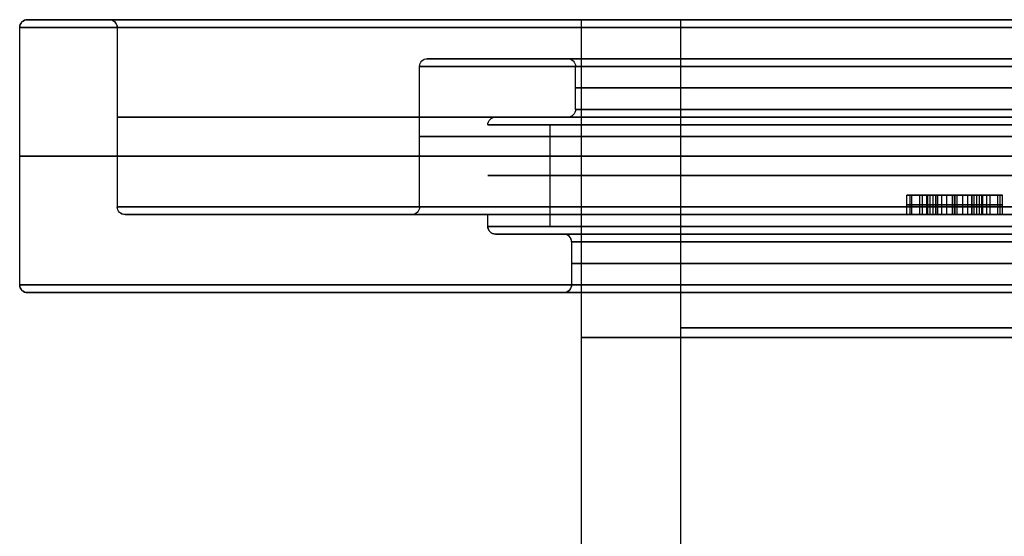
# Model space of a CAD drawing. Header units: centimetres. Extents: x -10 to 8.9, y -34.1 to -8.
# Tile 228 of 256: x 2 to 4.5, y -9.3 to -8. Entities that reach past the tile are written whole.
import ezdxf

# ---------------------------------------------------------------- set-up
doc = ezdxf.new("R2010")
doc.units = ezdxf.units.CM
doc.layers.add('Default', color=7, linetype='Continuous', true_color=0x000000)

msp = doc.modelspace()

# ---------------------------------------------------------------- linework, layer by layer
at = {"layer": 'Default'}
for p, q in [((2.205, -8.005, 3.45), (1.995, -8.005, 3.45)), ((3.67, -8.005, 3.45), (3.415, -8.005, 3.45)), ((3, -8.485, 3.45), (3, -8.125, 3.45)), ((3.02, -8.105, 3.45), (3.38, -8.105, 3.45)), ((3.4, -8.235, 3.45), (3.4, -8.125, 3.45)), ((3.195, -8.255, 3.45), (3.38, -8.255, 3.45)), ((3.3348, -8.535, 4.2875), (3.3348, -8.275, 4.2875)), ((4.3023, -8.455, 6.075), (4.2507, -8.455, 6.075)), ((4.3723, -8.455, 5.9449), (4.3723, -8.455, 5.992)), ((4.3723, -8.455, 6.1585), (4.3723, -8.455, 6.2055)), ((4.494, -8.455, 6.075), (4.4429, -8.455, 6.075)), ((2.98, -8.505, 3.45), (2.245, -8.505, 3.45)), ((3.3348, -8.535, 2.6125), (3.3348, -8.505, 2.6125)), ((4.4429, -8.505, 6.0751), (4.3022, -8.505, 6.0751)), ((4.3727, -8.505, 5.9919), (4.3727, -8.505, 6.1585)), ((3.37, -8.555, 3.45), (3.195, -8.555, 3.45)), ((3.37, -8.705, 3.45), (1.995, -8.705, 3.45))]:
    msp.add_line(p, q, dxfattribs=at)
for centre, start, end in [((1.995, -8.025, 3.45), 90, 180), ((2.205, -8.025, 3.45), 0, 90), ((3.195, -8.535, 3.45), 180, 270), ((3.37, -8.575, 3.45), 360, 90), ((1.995, -8.685, 3.45), 180, 270)]:
    msp.add_arc(centre, 0.02, start, end, dxfattribs=at)
at = {"layer": 'Default', "extrusion": (0.00436, 0, -0.99999)}
msp.add_arc((-2.01, -8.025, -3.4262), 0.02, 0, 90, dxfattribs=at)
at = {"layer": 'Default', "extrusion": (0, 1, 0)}
for centre, radius, start, end in [((-5.45, 3.45, -8.025), 3.475, 0, 180), ((-5.45, 3.45, -8.025), 3.475, 180, 0), ((-5.45, 3.45, -8.005), 3.455, 0, 180), ((-5.45, 3.45, -8.005), 3.455, 180, 0), ((-5.45, 3.45, -8.005), 3.455, 180, 0), ((-5.45, 3.45, -8.005), 3.245, 0, 180), ((-5.45, 3.45, -8.005), 2.035, 0, 180), ((-5.45, 3.45, -8.125), 2.45, 270, 90), ((-5.45, 3.45, -8.105), 2.43, 270, 90), ((-5.45, 3.45, -8.105), 2.07, 270, 90), ((-5.45, 3.45, -8.18), 2.05, 270, 90), ((-5.45, 3.45, -8.235), 2.05, 270, 90), ((-5.45, 3.45, -8.255), 3.225, 0, 180), ((-5.45, 3.45, -8.255), 3.225, 180, 0), ((-5.45, 3.45, -8.255), 2.255, 330, 90), ((-5.45, 3.45, -8.255), 2.07, 270, 90), ((-5.45, 3.45, -8.305), 2.45, 270, 90), ((-5.45, 3.45, -8.355), 3.475, 180, 0), ((-5.45, 3.45, -8.355), 3.475, 0, 180), ((-5.45, 3.45, -8.405), 2.275, 270, 90), ((-5.45, 3.45, -8.485), 3.225, 180, 0), ((-5.45, 3.45, -8.485), 3.225, 0, 180), ((-5.45, 3.45, -8.505), 3.205, 180, 0), ((-5.45, 3.45, -8.505), 3.205, 0, 180), ((-5.45, 3.45, -8.505), 3.205, 180, 321.7846), ((-5.45, 3.45, -8.485), 2.45, 270, 90), ((-5.45, 3.45, -8.535), 2.275, 0, 180), ((-5.45, 3.45, -8.535), 2.275, 338.4, 0), ((-5.45, 3.45, -8.555), 2.255, 0, 180), ((-5.45, 3.45, -8.555), 2.255, 180, 0), ((-5.45, 3.45, -8.555), 2.255, 0, 180), ((-5.45, 3.45, -8.535), 2.275, 180, 338.4), ((-5.45, 3.45, -8.555), 2.08, 0, 180), ((-5.45, 3.45, -8.555), 2.08, 180, 0), ((-5.45, 3.45, -8.685), 3.475, 180, 0), ((-5.45, 3.45, -8.685), 3.475, 0, 180), ((-5.45, 3.45, -8.705), 3.455, 0, 180), ((-5.45, 3.45, -8.705), 3.455, 180, 0), ((-5.45, 3.45, -8.705), 3.455, 180, 0), ((-5.45, 3.45, -8.685), 2.06, 180, 0), ((-5.45, 3.45, -8.685), 2.06, 0, 180)]:
    msp.add_arc(centre, radius, start, end, dxfattribs=at)
at = {"layer": 'Default', "extrusion": (0, -1, 0)}
for centre, radius, start, end in [((5.45, 3.45, 8.005), 3.245, 180, 0), ((5.45, 3.45, 8.025), 3.225, 0, 180), ((5.45, 3.45, 8.025), 3.225, 180, 0), ((5.45, 3.45, 8.005), 2.035, 180, 0), ((5.45, 3.45, 8.005), 1.78, 180, 0), ((5.45, 3.45, 8.005), 1.78, 0, 180), ((5.45, 3.45, 8.105), 2.07, 90, 270), ((5.45, 3.45, 8.125), 2.05, 90, 270), ((5.45, 3.45, 8.275), 2.275, 90, 270), ((5.45, 3.45, 8.255), 2.255, 90, 270), ((5.45, 3.45, 8.255), 2.07, 90, 270), ((5.45, 3.45, 8.505), 2.47, 90, 270), ((5.45, 3.45, 8.505), 2.275, 180, 201.6), ((5.45, 3.45, 8.505), 2.275, 201.6, 270), ((5.45, 3.45, 8.575), 2.06, 0, 180), ((5.45, 3.45, 8.575), 2.06, 180, 0), ((5.45, 3.45, 8.63), 2.06, 0, 180), ((5.45, 3.45, 8.63), 2.06, 180, 0), ((5.45, 3.45, 8.705), 2.08, 180, 0), ((5.45, 3.45, 8.705), 2.08, 0, 180), ((5.45, 3.45, 8.795), 1.78, 180, 0), ((5.45, 3.45, 8.795), 1.78, 0, 180), ((5.45, 3.45, 8.82), 2.035, 180, 0), ((5.45, 3.45, 8.82), 2.035, 0, 180)]:
    msp.add_arc(centre, radius, start, end, dxfattribs=at)
at = {"layer": 'Default', "extrusion": (-0.006674, 0, -0.999978)}
for centre, start, end in [((-2.1819, -8.025, -3.4863), 90, 180), ((-2.2219, -8.485, -3.4863), 270, 0)]:
    msp.add_arc(centre, 0.02, start, end, dxfattribs=at)
at = {"layer": 'Default', "extrusion": (-0.005946, 0, -0.999982)}
msp.add_arc((-2.9994, -8.125, -3.4823), 0.02, 0, 90, dxfattribs=at)
at = {"layer": 'Default', "extrusion": (-0.010499, 0, -0.999945)}
msp.add_arc((-3.3435, -8.125, -3.507), 0.02, 90, 180, dxfattribs=at)
at = {"layer": 'Default', "extrusion": (-0.007106, 0, -0.999975)}
msp.add_arc((-3.3553, -8.235, -3.4886), 0.02, 180, 270, dxfattribs=at)
at = {"layer": 'Default', "extrusion": (0.00666, 0, -0.999978)}
msp.add_arc((-3.2179, -8.275, -3.4136), 0.02, 0, 90, dxfattribs=at)
at = {"layer": 'Default', "extrusion": (0, 0, -1)}
for centre, start, end in [((-2.245, -8.485, -3.45), 270, 0), ((-3.37, -8.685, -3.45), 180, 270)]:
    msp.add_arc(centre, 0.02, start, end, dxfattribs=at)
at = {"layer": 'Default', "extrusion": (0.006184, 0, -0.999981)}
msp.add_arc((-3.0012, -8.485, -3.4162), 0.02, 180, 270, dxfattribs=at)
at = {"layer": 'Default', "extrusion": (-0.009461, 0, -0.999955)}
msp.add_arc((-3.1621, -8.535, -3.5014), 0.02, 270, 0, dxfattribs=at)
at = {"layer": 'Default', "extrusion": (-0.007072, 0, 0.999975)}
msp.add_arc((3.3943, -8.575, 3.4114), 0.02, 0, 90, dxfattribs=at)
at = {"layer": 'Default', "extrusion": (-0.006194, 0, -0.999981)}
msp.add_arc((-1.9735, -8.685, -3.4837), 0.02, 270, 0, dxfattribs=at)
at = {"layer": 'Default', "extrusion": (-0.010448, 0, 0.999945)}
msp.add_arc((3.4057, -8.685, 3.3929), 0.02, 270, 0, dxfattribs=at)
at = {"layer": 'Default'}
for points, degree in [([(1.975, -8.685, 3.45), (1.975, -8.355, 3.45), (1.975, -8.025, 3.45)], 2), ([(2.225, -8.025, 3.45), (2.225, -8.255, 3.45), (2.225, -8.485, 3.45)], 2), ([(3.415, -9.635, 3.45), (3.415, -8.82, 3.45), (3.415, -8.005, 3.45)], 2), ([(3.67, -9.585, 3.45), (3.67, -8.795, 3.45), (3.67, -8.005, 3.45)], 2), ([(4.2575, -8.455, 6.1317), (4.2457, -8.455, 6.1023), (4.2472, -8.455, 6.0697), (4.2618, -8.455, 6.034)], 3), ([(4.2498, -8.505, 6.0854), (4.2498, -8.48, 6.0854), (4.2498, -8.455, 6.0854)], 2), ([(4.2575, -8.455, 6.1317), (4.2575, -8.48, 6.1317), (4.2575, -8.505, 6.1317)], 2), ([(4.3227, -8.455, 6.1955), (4.291, -8.455, 6.1825), (4.2693, -8.455, 6.1611), (4.2575, -8.455, 6.1317)], 3), ([(4.2618, -8.455, 6.034), (4.2618, -8.48, 6.034), (4.2618, -8.505, 6.034)], 2), ([(4.2618, -8.455, 6.034), (4.2763, -8.455, 5.9989), (4.2983, -8.455, 5.9734), (4.3277, -8.455, 5.9576)], 3), ([(4.2826, -8.505, 6.1697), (4.2826, -8.48, 6.1697), (4.2826, -8.455, 6.1697)], 2), ([(4.2892, -8.505, 5.9885), (4.2892, -8.48, 5.9885), (4.2892, -8.455, 5.9885)], 2), ([(4.3034, -8.455, 6.1158), (4.302, -8.455, 6.1116), (4.3001, -8.455, 6.1028), (4.2999, -8.455, 6.0875), (4.3028, -8.455, 6.0705), (4.307, -8.455, 6.0581), (4.3096, -8.455, 6.0516)], 3), ([(4.3004, -8.505, 6.0866), (4.3004, -8.48, 6.0866), (4.3004, -8.455, 6.0866)], 2), ([(4.3394, -8.455, 6.1539), (4.3356, -8.455, 6.1524), (4.3286, -8.455, 6.1488), (4.3202, -8.455, 6.1425), (4.3133, -8.455, 6.1351), (4.3076, -8.455, 6.1265), (4.3047, -8.455, 6.1195), (4.3034, -8.455, 6.1158)], 3), ([(4.3034, -8.505, 6.1158), (4.3034, -8.48, 6.1158), (4.3034, -8.455, 6.1158)], 2), ([(4.3096, -8.455, 6.0516), (4.3124, -8.455, 6.0449), (4.3184, -8.455, 6.0327), (4.3286, -8.455, 6.0179), (4.3399, -8.455, 6.0066), (4.3478, -8.455, 6.0013), (4.3518, -8.455, 5.9991)], 3), ([(4.3096, -8.505, 6.0516), (4.3096, -8.48, 6.0516), (4.3096, -8.455, 6.0516)], 2), ([(4.3168, -8.505, 6.1388), (4.3168, -8.48, 6.1388), (4.3168, -8.455, 6.1388)], 2), ([(4.3227, -8.455, 6.1955), (4.3227, -8.48, 6.1955), (4.3227, -8.505, 6.1955)], 2), ([(4.4164, -8.455, 6.1947), (4.3875, -8.455, 6.2089), (4.3561, -8.455, 6.2092), (4.3227, -8.455, 6.1955)], 3), ([(4.3277, -8.455, 5.9576), (4.3277, -8.48, 5.9576), (4.3277, -8.505, 5.9576)], 2), ([(4.3277, -8.455, 5.9576), (4.3571, -8.455, 5.9418), (4.3884, -8.455, 5.9407), (4.4215, -8.455, 5.9543)], 3), ([(4.3283, -8.505, 6.019), (4.3283, -8.48, 6.019), (4.3283, -8.455, 6.019)], 2), ([(4.3929, -8.455, 6.1521), (4.3892, -8.455, 6.1539), (4.3819, -8.455, 6.1567), (4.3716, -8.455, 6.1589), (4.3612, -8.455, 6.1593), (4.3507, -8.455, 6.1578), (4.3432, -8.455, 6.1555), (4.3394, -8.455, 6.1539)], 3), ([(4.3394, -8.505, 6.1539), (4.3394, -8.48, 6.1539), (4.3394, -8.455, 6.1539)], 2), ([(4.3518, -8.455, 5.9991), (4.3555, -8.455, 5.9971), (4.3628, -8.455, 5.9939), (4.3733, -8.455, 5.9915), (4.3838, -8.455, 5.991), (4.3945, -8.455, 5.9924), (4.4022, -8.455, 5.9948), (4.4061, -8.455, 5.9964)], 3), ([(4.3518, -8.505, 5.9991), (4.3518, -8.48, 5.9991), (4.3518, -8.455, 5.9991)], 2), ([(4.3665, -8.505, 6.159), (4.3665, -8.48, 6.159), (4.3665, -8.455, 6.159)], 2), ([(4.3713, -8.505, 6.2056), (4.3713, -8.48, 6.2056), (4.3713, -8.455, 6.2056)], 2), ([(4.3732, -8.505, 5.9449), (4.3732, -8.48, 5.9449), (4.3732, -8.455, 5.9449)], 2), ([(4.3786, -8.505, 5.9913), (4.3786, -8.48, 5.9913), (4.3786, -8.455, 5.9913)], 2), ([(4.4353, -8.455, 6.0992), (4.433, -8.455, 6.1046), (4.4283, -8.455, 6.1148), (4.4203, -8.455, 6.1278), (4.4116, -8.455, 6.1385), (4.4023, -8.455, 6.1467), (4.396, -8.455, 6.1505), (4.3929, -8.455, 6.1521)], 3), ([(4.3929, -8.505, 6.1521), (4.3929, -8.48, 6.1521), (4.3929, -8.455, 6.1521)], 2), ([(4.4061, -8.455, 5.9964), (4.4098, -8.455, 5.9979), (4.4167, -8.455, 6.0014), (4.4251, -8.455, 6.0077), (4.432, -8.455, 6.015), (4.4376, -8.455, 6.0236), (4.4406, -8.455, 6.0306), (4.4419, -8.455, 6.0344)], 3), ([(4.4061, -8.505, 5.9964), (4.4061, -8.48, 5.9964), (4.4061, -8.455, 5.9964)], 2), ([(4.4163, -8.505, 6.1326), (4.4163, -8.48, 6.1326), (4.4163, -8.455, 6.1326)], 2), ([(4.4164, -8.455, 6.1947), (4.4164, -8.48, 6.1947), (4.4164, -8.505, 6.1947)], 2), ([(4.4825, -8.455, 6.1182), (4.4674, -8.455, 6.1549), (4.4454, -8.455, 6.1804), (4.4164, -8.455, 6.1947)], 3), ([(4.4215, -8.455, 5.9543), (4.4215, -8.48, 5.9543), (4.4215, -8.505, 5.9543)], 2), ([(4.4215, -8.455, 5.9543), (4.4545, -8.455, 5.9678), (4.4766, -8.455, 5.9895), (4.4877, -8.455, 6.0197)], 3), ([(4.4285, -8.505, 6.0114), (4.4285, -8.48, 6.0114), (4.4285, -8.455, 6.0114)], 2), ([(4.4419, -8.455, 6.0344), (4.4429, -8.455, 6.0376), (4.4446, -8.455, 6.0446), (4.4454, -8.455, 6.0565), (4.4442, -8.455, 6.0697), (4.441, -8.455, 6.0838), (4.4374, -8.455, 6.0939), (4.4353, -8.455, 6.0992)], 3), ([(4.4353, -8.455, 6.0992), (4.4353, -8.48, 6.0992), (4.4353, -8.505, 6.0992)], 2), ([(4.4419, -8.505, 6.0344), (4.4419, -8.48, 6.0344), (4.4419, -8.455, 6.0344)], 2), ([(4.4447, -8.505, 6.0637), (4.4447, -8.48, 6.0637), (4.4447, -8.455, 6.0637)], 2), ([(4.4545, -8.505, 6.165), (4.4545, -8.48, 6.165), (4.4545, -8.455, 6.165)], 2), ([(4.4629, -8.505, 5.9808), (4.4629, -8.48, 5.9808), (4.4629, -8.455, 5.9808)], 2), ([(4.4825, -8.505, 6.1182), (4.4825, -8.48, 6.1182), (4.4825, -8.455, 6.1182)], 2), ([(4.4877, -8.455, 6.0197), (4.4988, -8.455, 6.0498), (4.4971, -8.455, 6.0827), (4.4825, -8.455, 6.1182)], 3), ([(4.4877, -8.455, 6.0197), (4.4877, -8.48, 6.0197), (4.4877, -8.505, 6.0197)], 2), ([(4.4947, -8.505, 6.0668), (4.4947, -8.48, 6.0668), (4.4947, -8.455, 6.0668)], 2), ([(4.2618, -8.48, 6.034), (4.2472, -8.48, 6.0697), (4.2457, -8.48, 6.1023), (4.2575, -8.48, 6.1317)], 3), ([(4.2575, -8.48, 6.1317), (4.2693, -8.48, 6.1611), (4.291, -8.48, 6.1825), (4.3227, -8.48, 6.1955)], 3), ([(4.3277, -8.48, 5.9576), (4.2983, -8.48, 5.9734), (4.2763, -8.48, 5.9989), (4.2618, -8.48, 6.034)], 3), ([(4.3034, -8.48, 6.1158), (4.2975, -8.48, 6.0978), (4.2995, -8.48, 6.0764), (4.3096, -8.48, 6.0516)], 3), ([(4.3394, -8.48, 6.1539), (4.3213, -8.48, 6.1465), (4.3093, -8.48, 6.1337), (4.3034, -8.48, 6.1158)], 3), ([(4.3096, -8.48, 6.0516), (4.3201, -8.48, 6.026), (4.3343, -8.48, 6.0086), (4.3518, -8.48, 5.9991)], 3), ([(4.3227, -8.48, 6.1955), (4.3561, -8.48, 6.2092), (4.3875, -8.48, 6.2089), (4.4164, -8.48, 6.1947)], 3), ([(4.4215, -8.48, 5.9543), (4.3884, -8.48, 5.9407), (4.3571, -8.48, 5.9418), (4.3277, -8.48, 5.9576)], 3), ([(4.3929, -8.48, 6.1521), (4.3755, -8.48, 6.1607), (4.3576, -8.48, 6.1614), (4.3394, -8.48, 6.1539)], 3), ([(4.3518, -8.48, 5.9991), (4.3694, -8.48, 5.9896), (4.3876, -8.48, 5.9888), (4.4061, -8.48, 5.9964)], 3), ([(4.4353, -8.48, 6.0992), (4.4244, -8.48, 6.1257), (4.4103, -8.48, 6.1434), (4.3929, -8.48, 6.1521)], 3), ([(4.4061, -8.48, 5.9964), (4.424, -8.48, 6.0037), (4.4359, -8.48, 6.0163), (4.4419, -8.48, 6.0344)], 3), ([(4.4164, -8.48, 6.1947), (4.4454, -8.48, 6.1804), (4.4674, -8.48, 6.1549), (4.4825, -8.48, 6.1182)], 3), ([(4.4877, -8.48, 6.0197), (4.4766, -8.48, 5.9895), (4.4545, -8.48, 5.9678), (4.4215, -8.48, 5.9543)], 3), ([(4.4419, -8.48, 6.0344), (4.4478, -8.48, 6.0524), (4.4456, -8.48, 6.074), (4.4353, -8.48, 6.0992)], 3), ([(4.4825, -8.48, 6.1182), (4.4971, -8.48, 6.0827), (4.4988, -8.48, 6.0498), (4.4877, -8.48, 6.0197)], 3), ([(3.175, -8.535, 3.45), (3.175, -8.52, 3.45), (3.175, -8.505, 3.45)], 2), ([(4.2575, -8.505, 6.1317), (4.2457, -8.505, 6.1023), (4.2472, -8.505, 6.0697), (4.2618, -8.505, 6.034)], 3), ([(4.3227, -8.505, 6.1955), (4.291, -8.505, 6.1825), (4.2693, -8.505, 6.1611), (4.2575, -8.505, 6.1317)], 3), ([(4.2618, -8.505, 6.034), (4.2763, -8.505, 5.9989), (4.2983, -8.505, 5.9734), (4.3277, -8.505, 5.9576)], 3), ([(4.3096, -8.505, 6.0516), (4.2995, -8.505, 6.0764), (4.2975, -8.505, 6.0978), (4.3034, -8.505, 6.1158)], 3), ([(4.3034, -8.505, 6.1158), (4.3093, -8.505, 6.1337), (4.3213, -8.505, 6.1465), (4.3394, -8.505, 6.1539)], 3), ([(4.3518, -8.505, 5.9991), (4.3343, -8.505, 6.0086), (4.3201, -8.505, 6.026), (4.3096, -8.505, 6.0516)], 3), ([(4.4164, -8.505, 6.1947), (4.3875, -8.505, 6.2089), (4.3561, -8.505, 6.2092), (4.3227, -8.505, 6.1955)], 3), ([(4.3277, -8.505, 5.9576), (4.3571, -8.505, 5.9418), (4.3884, -8.505, 5.9407), (4.4215, -8.505, 5.9543)], 3), ([(4.3394, -8.505, 6.1539), (4.3576, -8.505, 6.1614), (4.3755, -8.505, 6.1607), (4.3929, -8.505, 6.1521)], 3), ([(4.4061, -8.505, 5.9964), (4.3876, -8.505, 5.9888), (4.3694, -8.505, 5.9896), (4.3518, -8.505, 5.9991)], 3), ([(4.4353, -8.505, 6.0992), (4.4244, -8.505, 6.1257), (4.4103, -8.505, 6.1434), (4.3929, -8.505, 6.1521)], 3), ([(4.4419, -8.505, 6.0344), (4.4359, -8.505, 6.0163), (4.424, -8.505, 6.0037), (4.4061, -8.505, 5.9964)], 3), ([(4.4825, -8.505, 6.1182), (4.4674, -8.505, 6.1549), (4.4454, -8.505, 6.1804), (4.4164, -8.505, 6.1947)], 3), ([(4.4215, -8.505, 5.9543), (4.4545, -8.505, 5.9678), (4.4766, -8.505, 5.9895), (4.4877, -8.505, 6.0197)], 3), ([(4.4353, -8.505, 6.0992), (4.4456, -8.505, 6.074), (4.4478, -8.505, 6.0524), (4.4419, -8.505, 6.0344)], 3), ([(4.4877, -8.505, 6.0197), (4.4988, -8.505, 6.0498), (4.4971, -8.505, 6.0827), (4.4825, -8.505, 6.1182)], 3), ([(3.39, -8.575, 3.45), (3.39, -8.63, 3.45), (3.39, -8.685, 3.45)], 2)]:
    msp.add_open_spline(points, degree=degree, dxfattribs=at)

doc.saveas('drawing.dxf')
